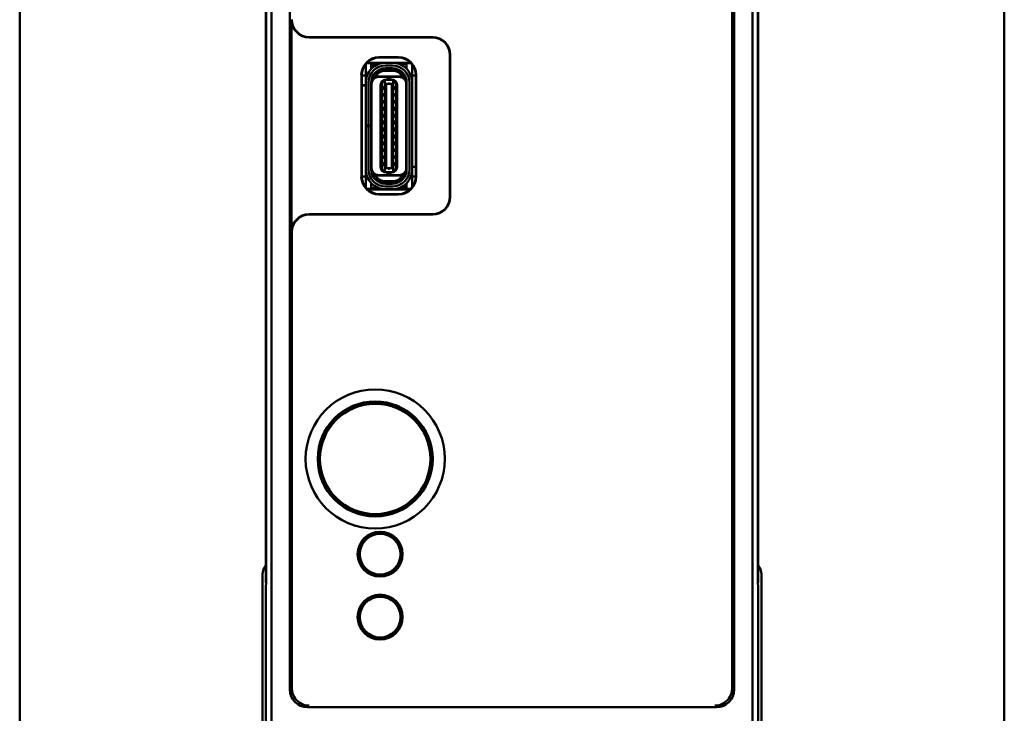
# Model space of a CAD drawing. Header units: inches. Extents: x 1.3 to 23.8, y 0.4 to 18.6.
# Tile 8 of 18: x 9.2 to 12, y 8.7 to 10.7. Entities that reach past the tile are written whole.
import ezdxf

# ---------------------------------------------------------------- set-up
doc = ezdxf.new("R2010")
doc.units = ezdxf.units.IN
doc.header["$LTSCALE"] = 0.8
doc.header["$MEASUREMENT"] = 0
doc.layers.add('Visible (ANSI)', color=7, linetype='Continuous', lineweight=50)

msp = doc.modelspace()

# ---------------------------------------------------------------- linework, layer by layer
at = {"layer": 'Visible (ANSI)'}
for p, q in [((9.1574, 11.7026), (9.1574, 8.2026)), ((11.9574, 8.2026), (11.9574, 11.7026)), ((9.8732, 8.2684), (9.8732, 11.6368)), ((11.2416, 11.6368), (11.2416, 8.2684)), ((9.9259, 11.1311), (9.9259, 8.7741)), ((11.1889, 8.7741), (11.1889, 11.1311)), ((11.1833, 10.914), (11.1833, 8.8536)), ((9.8574, 10.8276), (9.8574, 9.0776)), ((11.2574, 9.0776), (11.2574, 10.8276)), ((9.8583, 10.7788), (9.8583, 9.1265)), ((9.8583, 9.1285), (9.8583, 10.7768)), ((11.2565, 9.1265), (11.2565, 10.7788)), ((11.2565, 10.7768), (11.2565, 9.1285)), ((9.9305, 10.0767), (9.9305, 10.6797)), ((10.3309, 10.6297), (9.9805, 10.6297)), ((9.9815, 10.6307), (10.3319, 10.6307)), ((10.157, 10.5568), (10.1438, 10.5568)), ((10.1708, 10.5578), (10.1448, 10.5578)), ((10.157, 10.545), (10.157, 10.5568)), ((10.1708, 10.5578), (10.269, 10.5578)), ((10.179, 10.5732), (10.2348, 10.5732)), ((10.18, 10.5722), (10.18, 10.5722)), ((10.2338, 10.5722), (10.18, 10.5722)), ((10.2172, 10.5576), (10.1976, 10.5576)), ((10.2338, 10.5722), (10.2338, 10.5722)), ((10.27, 10.5568), (10.2578, 10.5568)), ((10.2578, 10.5568), (10.2578, 10.545)), ((10.3809, 10.1767), (10.3809, 10.5797)), ((10.3819, 10.5807), (10.3819, 10.1757)), ((10.1413, 10.545), (10.1413, 10.5539)), ((10.1413, 10.5111), (10.1413, 10.545)), ((10.162, 10.5538), (10.157, 10.5538)), ((10.157, 10.5403), (10.157, 10.545)), ((10.159, 10.5423), (10.159, 10.546)), ((10.1629, 10.546), (10.1629, 10.5456)), ((10.1774, 10.5538), (10.1708, 10.5538)), ((10.1976, 10.5497), (10.2172, 10.5497)), ((10.1976, 10.5406), (10.1976, 10.5418)), ((10.2172, 10.5418), (10.1976, 10.5418)), ((10.2172, 10.5406), (10.1976, 10.5406)), ((10.2172, 10.5347), (10.1976, 10.5347)), ((10.2172, 10.5406), (10.2172, 10.5418)), ((10.2578, 10.5538), (10.2374, 10.5538)), ((10.2578, 10.545), (10.2578, 10.5403)), ((10.2735, 10.545), (10.2735, 10.5526)), ((10.2735, 10.5111), (10.2735, 10.545)), ((10.129, 10.2332), (10.129, 10.5232)), ((10.13, 10.5222), (10.13, 10.5222)), ((10.13, 10.5222), (10.13, 10.2342)), ((10.1413, 10.5213), (10.13, 10.5213)), ((10.1413, 10.5013), (10.1413, 10.5111)), ((10.1413, 10.3788), (10.1413, 10.5013)), ((10.1491, 10.3788), (10.1491, 10.5013)), ((10.157, 10.3788), (10.157, 10.5013)), ((10.1582, 10.4977), (10.1582, 10.5013)), ((10.1626, 10.5194), (10.1613, 10.5194)), ((10.1629, 10.5223), (10.1629, 10.52)), ((10.1644, 10.5186), (10.1689, 10.5186)), ((10.2459, 10.5186), (10.1689, 10.5186)), ((10.2369, 10.5174), (10.1779, 10.5174)), ((10.1956, 10.5062), (10.1992, 10.5091)), ((10.1956, 10.5062), (10.1956, 10.5064)), ((10.1956, 10.4991), (10.1956, 10.5062)), ((10.1995, 10.5093), (10.1992, 10.5091)), ((10.2011, 10.5099), (10.1995, 10.5099)), ((10.2054, 10.5093), (10.1995, 10.5093)), ((10.2054, 10.5107), (10.2035, 10.5107)), ((10.2094, 10.5107), (10.2054, 10.5107)), ((10.2054, 10.5093), (10.2054, 10.5107)), ((10.2153, 10.5093), (10.2054, 10.5093)), ((10.2094, 10.5107), (10.2094, 10.5093)), ((10.2113, 10.5107), (10.2094, 10.5107)), ((10.2153, 10.5099), (10.2137, 10.5099)), ((10.2156, 10.5091), (10.2153, 10.5093)), ((10.2192, 10.5062), (10.2156, 10.5091)), ((10.2192, 10.5062), (10.2192, 10.5064)), ((10.2192, 10.4991), (10.2192, 10.5062)), ((10.2504, 10.5186), (10.2459, 10.5186)), ((10.2566, 10.4977), (10.2566, 10.5013)), ((10.2578, 10.254), (10.2578, 10.5013)), ((10.2657, 10.5013), (10.2657, 10.254)), ((10.2838, 10.5213), (10.2735, 10.5213)), ((10.2735, 10.5013), (10.2735, 10.5111)), ((10.2735, 10.254), (10.2735, 10.5013)), ((10.2838, 10.5222), (10.2838, 10.5222)), ((10.2838, 10.2342), (10.2838, 10.5222)), ((10.2848, 10.5232), (10.2848, 10.2332)), ((10.13, 10.4942), (10.1413, 10.4942)), ((10.1413, 10.4934), (10.13, 10.4934)), ((10.157, 10.4942), (10.1582, 10.4942)), ((10.1582, 10.4934), (10.157, 10.4934)), ((10.1582, 10.2576), (10.1582, 10.4977)), ((10.1838, 10.2611), (10.1838, 10.4942)), ((10.1869, 10.2603), (10.1869, 10.4949)), ((10.1936, 10.4914), (10.1936, 10.4804)), ((10.1936, 10.4914), (10.1956, 10.4914)), ((10.1936, 10.4804), (10.1956, 10.4804)), ((10.1956, 10.4991), (10.1956, 10.2562)), ((10.1995, 10.4975), (10.1956, 10.4991)), ((10.1995, 10.4975), (10.1995, 10.2578)), ((10.2153, 10.4975), (10.1995, 10.4975)), ((10.2192, 10.4991), (10.2153, 10.4975)), ((10.2153, 10.4975), (10.2153, 10.2578)), ((10.2192, 10.2562), (10.2192, 10.4991)), ((10.2192, 10.4914), (10.2212, 10.4914)), ((10.2192, 10.4804), (10.2212, 10.4804)), ((10.2212, 10.4804), (10.2212, 10.4914)), ((10.2279, 10.4949), (10.2279, 10.2603)), ((10.231, 10.2611), (10.231, 10.4942)), ((10.2566, 10.2576), (10.2566, 10.4977)), ((10.1936, 10.471), (10.1936, 10.4615)), ((10.1936, 10.471), (10.1956, 10.471)), ((10.1936, 10.4615), (10.1956, 10.4615)), ((10.1936, 10.4513), (10.1936, 10.4418)), ((10.1936, 10.4513), (10.1956, 10.4513)), ((10.2192, 10.471), (10.2212, 10.471)), ((10.2192, 10.4615), (10.2212, 10.4615)), ((10.2192, 10.4513), (10.2212, 10.4513)), ((10.2212, 10.4615), (10.2212, 10.471)), ((10.2212, 10.4418), (10.2212, 10.4513)), ((10.1582, 10.4158), (10.157, 10.4165)), ((10.1936, 10.4418), (10.1956, 10.4418)), ((10.1936, 10.4324), (10.1936, 10.4213)), ((10.1936, 10.4324), (10.1956, 10.4324)), ((10.1936, 10.4213), (10.1956, 10.4213)), ((10.2192, 10.4418), (10.2212, 10.4418)), ((10.2192, 10.4324), (10.2212, 10.4324)), ((10.2192, 10.4213), (10.2212, 10.4213)), ((10.2212, 10.4213), (10.2212, 10.4324)), ((10.2578, 10.4165), (10.2566, 10.4158)), ((10.1936, 10.4127), (10.1936, 10.4017)), ((10.1936, 10.4127), (10.1956, 10.4127)), ((10.1936, 10.4017), (10.1956, 10.4017)), ((10.1936, 10.393), (10.1936, 10.382)), ((10.1936, 10.393), (10.1956, 10.393)), ((10.2192, 10.4127), (10.2212, 10.4127)), ((10.2192, 10.4017), (10.2212, 10.4017)), ((10.2192, 10.393), (10.2212, 10.393)), ((10.2212, 10.4017), (10.2212, 10.4127)), ((10.2212, 10.382), (10.2212, 10.393)), ((10.1413, 10.3776), (10.1413, 10.3788)), ((10.1413, 10.3788), (10.1491, 10.3788)), ((10.1491, 10.3776), (10.1413, 10.3776)), ((10.1413, 10.254), (10.1413, 10.3776)), ((10.157, 10.3788), (10.1491, 10.3788)), ((10.157, 10.3776), (10.1491, 10.3776)), ((10.1491, 10.254), (10.1491, 10.3776)), ((10.157, 10.3788), (10.157, 10.3776)), ((10.157, 10.254), (10.157, 10.3776)), ((10.1936, 10.382), (10.1956, 10.382)), ((10.1936, 10.3733), (10.1936, 10.3623)), ((10.1936, 10.3733), (10.1956, 10.3733)), ((10.1936, 10.3623), (10.1956, 10.3623)), ((10.2192, 10.382), (10.2212, 10.382)), ((10.2192, 10.3733), (10.2212, 10.3733)), ((10.2192, 10.3623), (10.2212, 10.3623)), ((10.2212, 10.3623), (10.2212, 10.3733)), ((10.1582, 10.3395), (10.157, 10.3388)), ((10.1936, 10.3536), (10.1936, 10.3426)), ((10.1936, 10.3536), (10.1956, 10.3536)), ((10.1936, 10.3426), (10.1956, 10.3426)), ((10.1936, 10.3339), (10.1936, 10.3229)), ((10.1936, 10.3339), (10.1956, 10.3339)), ((10.2192, 10.3536), (10.2212, 10.3536)), ((10.2192, 10.3426), (10.2212, 10.3426)), ((10.2192, 10.3339), (10.2212, 10.3339)), ((10.2212, 10.3426), (10.2212, 10.3536)), ((10.2212, 10.3229), (10.2212, 10.3339)), ((10.2578, 10.3388), (10.2566, 10.3395)), ((10.1936, 10.3229), (10.1956, 10.3229)), ((10.1936, 10.3135), (10.1936, 10.304)), ((10.1936, 10.3135), (10.1956, 10.3135)), ((10.1936, 10.304), (10.1956, 10.304)), ((10.2192, 10.3229), (10.2212, 10.3229)), ((10.2192, 10.3135), (10.2212, 10.3135)), ((10.2192, 10.304), (10.2212, 10.304)), ((10.2212, 10.304), (10.2212, 10.3135)), ((10.1936, 10.2938), (10.1936, 10.2843)), ((10.1936, 10.2938), (10.1956, 10.2938)), ((10.1936, 10.2843), (10.1956, 10.2843)), ((10.2192, 10.2938), (10.2212, 10.2938)), ((10.2192, 10.2843), (10.2212, 10.2843)), ((10.2212, 10.2843), (10.2212, 10.2938)), ((10.1413, 10.2442), (10.1413, 10.254)), ((10.1582, 10.254), (10.1582, 10.2576)), ((10.1936, 10.2749), (10.1936, 10.2639)), ((10.1936, 10.2749), (10.1956, 10.2749)), ((10.1936, 10.2639), (10.1956, 10.2639)), ((10.1956, 10.2562), (10.1995, 10.2578)), ((10.1956, 10.2491), (10.1956, 10.2562)), ((10.1956, 10.2491), (10.1992, 10.2462)), ((10.1956, 10.2489), (10.1956, 10.2491)), ((10.2153, 10.2578), (10.1995, 10.2578)), ((10.2153, 10.2578), (10.2192, 10.2562)), ((10.2156, 10.2462), (10.2192, 10.2491)), ((10.2192, 10.2749), (10.2212, 10.2749)), ((10.2192, 10.2639), (10.2212, 10.2639)), ((10.2192, 10.2491), (10.2192, 10.2562)), ((10.2192, 10.2489), (10.2192, 10.2491)), ((10.2212, 10.2639), (10.2212, 10.2749)), ((10.2566, 10.2619), (10.2578, 10.2619)), ((10.2578, 10.2611), (10.2566, 10.2611)), ((10.2566, 10.254), (10.2566, 10.2576)), ((10.2735, 10.2619), (10.2838, 10.2619)), ((10.2838, 10.2611), (10.2735, 10.2611)), ((10.2735, 10.2442), (10.2735, 10.254)), ((10.13, 10.2342), (10.13, 10.2342)), ((10.1413, 10.2339), (10.13, 10.2339)), ((10.1413, 10.2103), (10.1413, 10.2442)), ((10.1689, 10.2367), (10.1644, 10.2367)), ((10.2459, 10.2367), (10.1689, 10.2367)), ((10.2369, 10.2379), (10.1779, 10.2379)), ((10.2172, 10.2206), (10.1976, 10.2206)), ((10.1992, 10.2462), (10.1995, 10.246)), ((10.1995, 10.246), (10.2054, 10.246)), ((10.2011, 10.2454), (10.1995, 10.2454)), ((10.2054, 10.2446), (10.2035, 10.2446)), ((10.2054, 10.246), (10.2153, 10.246)), ((10.2054, 10.2446), (10.2054, 10.246)), ((10.2094, 10.2446), (10.2054, 10.2446)), ((10.2094, 10.246), (10.2094, 10.2446)), ((10.2113, 10.2446), (10.2094, 10.2446)), ((10.2153, 10.2454), (10.2137, 10.2454)), ((10.2156, 10.2462), (10.2153, 10.246)), ((10.2504, 10.2367), (10.2459, 10.2367)), ((10.2519, 10.2353), (10.2519, 10.2329)), ((10.2522, 10.2359), (10.2535, 10.2359)), ((10.2735, 10.2103), (10.2735, 10.2442)), ((10.2838, 10.2339), (10.2735, 10.2339)), ((10.2838, 10.2342), (10.2838, 10.2342)), ((10.1413, 10.2026), (10.1413, 10.2103)), ((10.145, 10.1985), (10.157, 10.1985)), ((10.244, 10.1975), (10.146, 10.1975)), ((10.157, 10.2103), (10.157, 10.215)), ((10.157, 10.1985), (10.157, 10.2103)), ((10.157, 10.2015), (10.1774, 10.2015)), ((10.2172, 10.2147), (10.1976, 10.2147)), ((10.1976, 10.2135), (10.1976, 10.2147)), ((10.2172, 10.2135), (10.1976, 10.2135)), ((10.2172, 10.2056), (10.1976, 10.2056)), ((10.2172, 10.1977), (10.1976, 10.1977)), ((10.2172, 10.2135), (10.2172, 10.2147)), ((10.2374, 10.2015), (10.244, 10.2015)), ((10.2678, 10.1975), (10.244, 10.1975)), ((10.2519, 10.2096), (10.2519, 10.2093)), ((10.2528, 10.2015), (10.2578, 10.2015)), ((10.2558, 10.213), (10.2558, 10.2093)), ((10.2578, 10.215), (10.2578, 10.2103)), ((10.2578, 10.2103), (10.2578, 10.1985)), ((10.2578, 10.1985), (10.2689, 10.1985)), ((10.2735, 10.2038), (10.2735, 10.2103)), ((10.2348, 10.1832), (10.179, 10.1832)), ((10.18, 10.1842), (10.18, 10.1842)), ((10.18, 10.1842), (10.2338, 10.1842)), ((10.2338, 10.1842), (10.2338, 10.1842)), ((9.9805, 10.1267), (10.3309, 10.1267)), ((10.3319, 10.1257), (9.9815, 10.1257)), ((9.9315, 8.8536), (9.9315, 10.0757)), ((10.1771, 9.2188), (10.1771, 9.2234)), ((10.1831, 9.2187), (10.1771, 9.2188)), ((10.1771, 9.2185), (10.1771, 9.2188)), ((10.1891, 9.2187), (10.1831, 9.2187)), ((10.1891, 9.2233), (10.1891, 9.2187)), ((10.1891, 9.2187), (10.1891, 9.2183)), ((10.1285, 9.1846), (10.1245, 9.187)), ((10.1316, 9.1898), (10.1285, 9.1846)), ((10.1288, 9.1844), (10.1285, 9.1846)), ((10.1306, 9.1973), (10.1346, 9.1949)), ((10.1346, 9.1949), (10.1316, 9.1898)), ((10.1346, 9.1949), (10.1349, 9.1948)), ((10.2307, 9.1937), (10.231, 9.1938)), ((10.231, 9.1938), (10.235, 9.1961)), ((10.2339, 9.1886), (10.231, 9.1938)), ((10.2368, 9.1834), (10.2339, 9.1886)), ((10.2409, 9.1857), (10.2368, 9.1834)), ((10.2368, 9.1834), (10.2366, 9.1832)), ((9.8583, 9.1285), (9.8578, 9.0781)), ((9.8583, 9.1285), (9.8583, 9.1285)), ((10.1239, 9.1336), (10.128, 9.1359)), ((10.128, 9.1359), (10.1282, 9.1361)), ((10.128, 9.1359), (10.1309, 9.1307)), ((10.1309, 9.1307), (10.1339, 9.1255)), ((10.2302, 9.1244), (10.2332, 9.1295)), ((10.2332, 9.1295), (10.2363, 9.1347)), ((10.236, 9.1349), (10.2363, 9.1347)), ((10.2363, 9.1347), (10.2403, 9.1323)), ((11.257, 9.0781), (11.2565, 9.1285)), ((11.2565, 9.1285), (11.2565, 9.1285)), ((9.8479, 8.2026), (9.8479, 9.1026)), ((9.8583, 9.1265), (9.8579, 9.0731)), ((10.1339, 9.1255), (10.1298, 9.1232)), ((10.1341, 9.1256), (10.1339, 9.1255)), ((10.1757, 9.1006), (10.1757, 9.1009)), ((10.1757, 9.096), (10.1757, 9.1006)), ((10.1757, 9.1006), (10.1817, 9.1006)), ((10.1817, 9.1006), (10.1877, 9.1005)), ((10.1877, 9.1008), (10.1877, 9.1005)), ((10.1877, 9.1005), (10.1877, 9.0959)), ((10.2302, 9.1244), (10.2299, 9.1245)), ((10.2342, 9.122), (10.2302, 9.1244)), ((11.2569, 9.0731), (11.2565, 9.1265)), ((11.2669, 9.1026), (11.2669, 8.2026)), ((9.8574, 9.0776), (9.8578, 9.0781)), ((9.8574, 9.0776), (9.8579, 9.0776)), ((9.8579, 9.0731), (9.8574, 9.0726)), ((9.8574, 9.0726), (9.8574, 8.2526)), ((9.8578, 9.0781), (9.8579, 9.0781)), ((11.2569, 9.0781), (11.257, 9.0781)), ((11.2569, 9.0776), (11.2574, 9.0776)), ((11.2574, 9.0726), (11.2569, 9.0731)), ((11.2574, 9.0776), (11.257, 9.0781)), ((11.2574, 8.2526), (11.2574, 9.0726)), ((10.1771, 9.0398), (10.1771, 9.0444)), ((10.1891, 9.0443), (10.1891, 9.0397)), ((10.1306, 9.0183), (10.1346, 9.0159)), ((10.1831, 9.0397), (10.1771, 9.0398)), ((10.1771, 9.0395), (10.1771, 9.0398)), ((10.1891, 9.0397), (10.1831, 9.0397)), ((10.1891, 9.0397), (10.1891, 9.0393)), ((10.231, 9.0148), (10.235, 9.0171)), ((10.1285, 9.0056), (10.1245, 9.008)), ((10.1316, 9.0108), (10.1285, 9.0056)), ((10.1288, 9.0054), (10.1285, 9.0056)), ((10.1346, 9.0159), (10.1316, 9.0108)), ((10.1346, 9.0159), (10.1349, 9.0158)), ((10.2307, 9.0147), (10.231, 9.0148)), ((10.2339, 9.0096), (10.231, 9.0148)), ((10.2368, 9.0044), (10.2339, 9.0096)), ((10.2368, 9.0044), (10.2366, 9.0042)), ((10.2409, 9.0067), (10.2368, 9.0044)), ((10.1239, 8.9546), (10.128, 8.9569)), ((10.128, 8.9569), (10.1282, 8.9571)), ((10.128, 8.9569), (10.1309, 8.9517)), ((10.1339, 8.9465), (10.1298, 8.9442)), ((10.1309, 8.9517), (10.1339, 8.9465)), ((10.1341, 8.9466), (10.1339, 8.9465)), ((10.2302, 8.9454), (10.2299, 8.9455)), ((10.2302, 8.9454), (10.2332, 8.9505)), ((10.2342, 8.943), (10.2302, 8.9454)), ((10.2332, 8.9505), (10.2363, 8.9557)), ((10.236, 8.9559), (10.2363, 8.9557)), ((10.2363, 8.9557), (10.2403, 8.9533)), ((10.1757, 8.9216), (10.1757, 8.9219)), ((10.1757, 8.917), (10.1757, 8.9216)), ((10.1757, 8.9216), (10.1817, 8.9216)), ((10.1817, 8.9216), (10.1877, 8.9215)), ((10.1877, 8.9218), (10.1877, 8.9215)), ((10.1877, 8.9215), (10.1877, 8.9169)), ((9.9759, 8.7241), (11.1389, 8.7241))]:
    msp.add_line(p, q, dxfattribs=at)
for centre, radius in [((10.1684, 9.4306), 0.1979), ((10.1684, 9.4306), 0.1635), ((10.1684, 9.4306), 0.1625), ((10.1684, 9.4306), 0.1617), ((10.1684, 9.4306), 0.157), ((10.1824, 9.1596), 0.064), ((10.1824, 9.1596), 0.058), ((10.1824, 8.9806), 0.064), ((10.1824, 8.9806), 0.058)]:
    msp.add_circle(centre, radius, dxfattribs=at)
for centre, radius, start, end in [((10.1976, 10.5013), 0.0563, 90, 180), ((10.1708, 10.546), 0.0118, 90, 138.1897), ((10.2172, 10.5013), 0.0563, 0, 90), ((10.1976, 10.5013), 0.0484, 90, 180), ((10.1976, 10.5013), 0.0406, 90, 180), ((10.1976, 10.5013), 0.0394, 90, 180), ((10.1708, 10.546), 0.0118, 138.1897, 180), ((10.1708, 10.546), 0.00787, 90, 180), ((10.1976, 10.5013), 0.0335, 90, 148.8255), ((10.2172, 10.5013), 0.0484, 0, 90), ((10.2172, 10.5013), 0.0406, 0, 90), ((10.2172, 10.5013), 0.0394, 0, 90), ((10.2172, 10.5013), 0.0335, 31.1746, 90), ((10.1779, 10.4977), 0.0197, 90, 180), ((10.1976, 10.5013), 0.0374, 152.4089, 170.8287), ((10.1995, 10.4942), 0.0157, 90, 180), ((10.1987, 10.495), 0.0118, 105.466, 180.1149), ((10.1987, 10.495), 0.0118, 103.9465, 105.466), ((10.2035, 10.5068), 0.00394, 90, 139.4584), ((10.2113, 10.5068), 0.00394, 40.5416, 90), ((10.2153, 10.4942), 0.0157, 0, 90), ((10.2161, 10.495), 0.0118, 74.534, 76.0536), ((10.2161, 10.495), 0.0118, 359.8851, 74.534), ((10.2369, 10.4977), 0.0197, 0, 90), ((10.2172, 10.5013), 0.0374, 9.1714, 27.5911), ((10.1609, 10.437), 0.00394, 180, 225.5728), ((10.2539, 10.437), 0.00394, 314.4268, 0), ((10.1609, 10.3183), 0.00394, 134.4273, 180), ((10.2539, 10.3183), 0.00394, 0, 45.5732), ((10.1976, 10.254), 0.0563, 180, 270), ((10.1976, 10.254), 0.0484, 180, 270), ((10.1976, 10.254), 0.0406, 180, 270), ((10.1779, 10.2576), 0.0197, 180, 270), ((10.1976, 10.254), 0.0394, 180, 270), ((10.1976, 10.254), 0.0374, 189.1714, 207.5911), ((10.1995, 10.2611), 0.0157, 180, 270), ((10.1987, 10.2603), 0.0118, 179.8999, 254.534), ((10.1987, 10.2603), 0.0118, 254.534, 256.0535), ((10.2153, 10.2611), 0.0157, 270, 0), ((10.2172, 10.254), 0.0394, 270, 0), ((10.2172, 10.254), 0.0484, 270, 0), ((10.2172, 10.254), 0.0406, 270, 0), ((10.2172, 10.254), 0.0563, 270, 0), ((10.2161, 10.2603), 0.0118, 283.9464, 285.466), ((10.2161, 10.2603), 0.0118, 285.466, 0.1149), ((10.2369, 10.2576), 0.0197, 270, 0), ((10.2172, 10.254), 0.0374, 332.4089, 350.8287), ((10.1976, 10.254), 0.0335, 211.1746, 270), ((10.2035, 10.2485), 0.00394, 220.5416, 270), ((10.2113, 10.2485), 0.00394, 270, 319.4584), ((10.2172, 10.254), 0.0335, 270, 328.8255), ((10.244, 10.2093), 0.00787, 270, 0), ((10.244, 10.2093), 0.0118, 270, 318.1897), ((10.244, 10.2093), 0.0118, 318.1897, 0), ((10.1824, 9.1596), 0.0598, 95.1139, 143.5935), ((10.1824, 9.1596), 0.0591, 89.3537, 95.1828), ((10.1824, 9.1596), 0.0591, 83.5245, 89.3537), ((10.1824, 9.1596), 0.0598, 35.1139, 83.5935), ((10.1824, 9.1596), 0.0598, 155.1139, 203.5935), ((10.1824, 9.1596), 0.0591, 149.3537, 155.1828), ((10.1824, 9.1596), 0.0591, 143.5245, 149.3537), ((10.1824, 9.1596), 0.0591, 29.3537, 35.1828), ((10.1824, 9.1596), 0.0591, 23.5245, 29.3537), ((10.1824, 9.1596), 0.0598, 335.1139, 23.5935), ((9.8874, 9.1026), 0.0395, 139.4196, 180), ((10.1824, 9.1596), 0.0591, 203.5245, 209.3537), ((10.1824, 9.1596), 0.0591, 209.3537, 215.1828), ((10.1824, 9.1596), 0.0591, 323.5245, 329.3537), ((10.1824, 9.1596), 0.0591, 329.3537, 335.1828), ((11.2274, 9.1026), 0.0395, 0, 40.5804), ((10.1824, 9.1596), 0.0598, 215.1139, 263.5935), ((10.1824, 9.1596), 0.0591, 263.5245, 269.3537), ((10.1824, 9.1596), 0.0591, 269.3537, 275.1828), ((10.1824, 9.1596), 0.0598, 275.1139, 323.5935), ((10.1824, 8.9806), 0.0598, 95.1139, 143.5935), ((10.1824, 8.9806), 0.0591, 89.3537, 95.1828), ((10.1824, 8.9806), 0.0591, 83.5245, 89.3537), ((10.1824, 8.9806), 0.0598, 35.1139, 83.5935), ((10.1824, 8.9806), 0.0598, 155.1139, 203.5935), ((10.1824, 8.9806), 0.0591, 149.3537, 155.1828), ((10.1824, 8.9806), 0.0591, 143.5245, 149.3537), ((10.1824, 8.9806), 0.0591, 29.3537, 35.1828), ((10.1824, 8.9806), 0.0591, 23.5245, 29.3537), ((10.1824, 8.9806), 0.0598, 335.1139, 23.5935), ((10.1824, 8.9806), 0.0591, 203.5245, 209.3537), ((10.1824, 8.9806), 0.0591, 209.3537, 215.1828), ((10.1824, 8.9806), 0.0598, 215.1139, 263.5935), ((10.1824, 8.9806), 0.0598, 275.1139, 323.5935), ((10.1824, 8.9806), 0.0591, 323.5245, 329.3537), ((10.1824, 8.9806), 0.0591, 329.3537, 335.1828), ((10.1824, 8.9806), 0.0591, 263.5245, 269.3537), ((10.1824, 8.9806), 0.0591, 269.3537, 275.1828)]:
    msp.add_arc(centre, radius, start, end, dxfattribs=at)
for centre, major_axis, ratio, start_param, end_param in [((9.9805, 10.6797), (-0.0354, -0.0354), 0.999924, 5.497825, 7.068545), ((9.9815, 10.6807), (-0.0354, -0.0354), 0.999924, 5.497825, 7.068545), ((10.3309, 10.5797), (0.0354, 0.0354), 0.999924, 5.497825, 7.068545), ((10.3319, 10.5807), (0.0354, 0.0354), 0.999924, 5.497825, 7.068545), ((10.179, 10.5232), (-0.0354, 0.0354), 0.999924, 5.497825, 7.068545), ((10.18, 10.5222), (-0.0354, 0.0354), 0.999772, 5.497825, 7.068545), ((10.2338, 10.5222), (0.0354, 0.0354), 0.999772, 5.497825, 7.068545), ((10.2348, 10.5232), (0.0354, 0.0354), 0.999924, 5.497825, 7.068545), ((10.179, 10.2332), (-0.0354, -0.0354), 0.999924, 5.497825, 7.068545), ((10.18, 10.2342), (-0.0354, -0.0354), 0.999772, 5.497825, 7.068545), ((10.2338, 10.2342), (0.0354, -0.0354), 0.999772, 5.497825, 7.068545), ((10.2348, 10.2332), (0.0354, -0.0354), 0.999924, 5.497825, 7.068545), ((10.3309, 10.1767), (0.0354, -0.0354), 0.999924, 5.497825, 7.068545), ((10.3319, 10.1757), (0.0354, -0.0354), 0.999924, 5.497825, 7.068545), ((9.9805, 10.0767), (-0.0354, 0.0354), 0.999924, 5.497825, 7.068545), ((9.9815, 10.0757), (-0.0354, 0.0354), 0.999924, 5.497825, 7.068545), ((9.9304, 8.8536), (0, -0.125), 0.008727, 0.935984, 1.570796), ((11.1844, 8.8536), (0, 0.125), 0.008727, 1.570796, 2.205609), ((9.9759, 8.7741), (-0.0354, -0.0354), 0.999924, 5.497825, 7.068545), ((11.1389, 8.7741), (0.0354, -0.0354), 0.999924, 5.497825, 7.068545)]:
    msp.add_ellipse(centre, major_axis=major_axis, ratio=ratio, start_param=start_param, end_param=end_param, dxfattribs=at)
for points in [[(10.2054, 10.4991), (10.2067, 10.4991), (10.2081, 10.4991), (10.2094, 10.4991)], [(10.2054, 10.2562), (10.2067, 10.2562), (10.2081, 10.2562), (10.2094, 10.2562)]]:
    msp.add_open_spline(points, degree=3, dxfattribs=at)
for points, knots in [([(9.9804, 8.7286), (9.9804, 8.7286), (9.9803, 8.7286), (9.9691, 8.7288), (9.9583, 8.7329), (9.9432, 8.7454), (9.9383, 8.752), (9.9326, 8.766), (9.9312, 8.7727), (9.9313, 8.7795)], [-0.0007569, -0.0007569, -0.0007569, -0.0007569, 0, 0, 0.1605033, 0.1605033, 0.2756155, 0.2756155, 0.369841, 0.369841, 0.369841, 0.369841]), ([(11.1835, 8.7795), (11.1836, 8.7727), (11.1823, 8.766), (11.1765, 8.752), (11.1716, 8.7454), (11.1566, 8.7329), (11.1457, 8.7288), (11.1345, 8.7286), (11.1345, 8.7286), (11.1344, 8.7286)], [0, 0, 0, 0, 0.0646422, 0.0646422, 0.1436135, 0.1436135, 0.2537248, 0.2537248, 0.254244, 0.254244, 0.254244, 0.254244])]:
    msp.add_open_spline(points, degree=3, knots=knots, dxfattribs=at)

doc.saveas('drawing.dxf')
